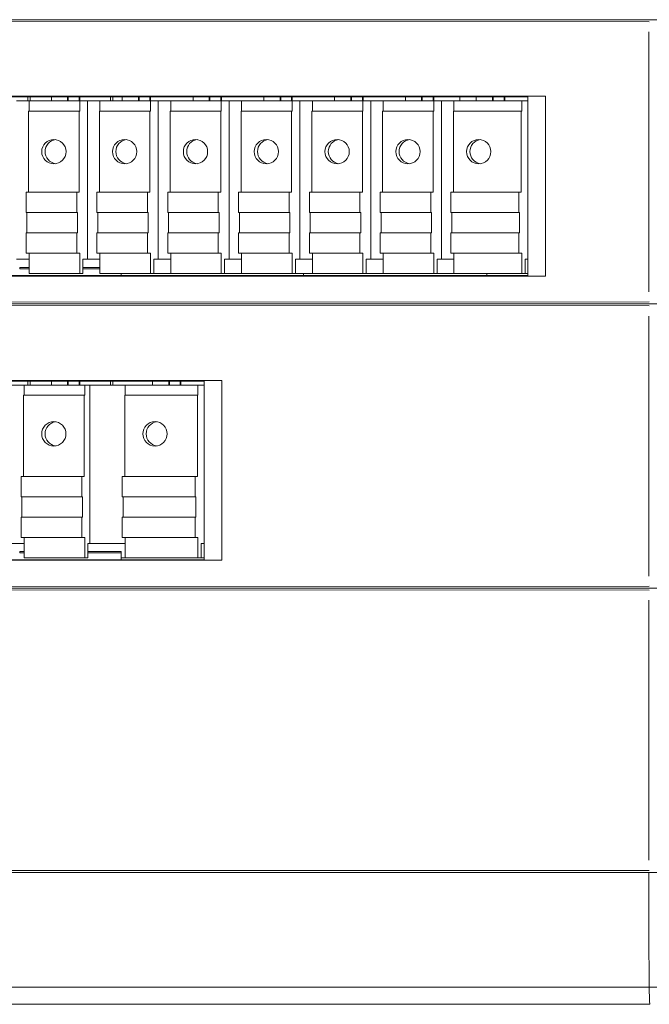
# Model space of a CAD drawing. Header units: millimetres. Extents: x 0 to 1371, y 0 to 297.
# Tile 5 of 9: x 116 to 148, y 184 to 232. Entities that reach past the tile are written whole.
import ezdxf

# ---------------------------------------------------------------- set-up
doc = ezdxf.new("R2010")
doc.units = ezdxf.units.MM
doc.layers.add('1', color=7, linetype='Continuous', true_color=0xffffff)

msp = doc.modelspace()

# ---------------------------------------------------------------- linework, layer by layer
at = {"layer": '1', "color": 7, "linetype": 'Continuous', "lineweight": 18}
for p, q in [((163.983, 232.03), (74.483, 232.03)), ((147.499, 231.93), (75.915, 231.961)), ((147.483, 231.433), (147.483, 218.627)), ((80.097, 228.259), (142.391, 228.259)), ((141.516, 228.233), (81.094, 228.233)), ((116.336, 228.031), (116.95, 228.031)), ((116.883, 228.031), (116.883, 228.233)), ((119.442, 228.031), (116.95, 228.031)), ((116.95, 227.531), (116.95, 228.031)), ((117.003, 228.233), (117.005, 228.031)), ((118.049, 228.031), (118.049, 228.233)), ((118.847, 228.031), (118.847, 228.233)), ((118.879, 228.031), (118.879, 228.233)), ((119.416, 228.031), (119.416, 228.233)), ((119.442, 228.031), (119.824, 228.031)), ((119.442, 227.531), (119.442, 228.031)), ((119.449, 228.031), (119.449, 228.233)), ((119.824, 228.031), (120.438, 228.031)), ((119.824, 228.031), (119.824, 220.231)), ((120.438, 227.531), (120.438, 228.031)), ((122.93, 228.031), (120.438, 228.031)), ((120.961, 228.031), (120.963, 228.233)), ((121.083, 228.233), (121.083, 228.031)), ((121.538, 228.031), (121.538, 228.233)), ((122.335, 228.031), (122.335, 228.233)), ((122.368, 228.031), (122.368, 228.233)), ((122.905, 228.031), (122.905, 228.233)), ((122.93, 228.031), (123.313, 228.031)), ((122.93, 227.531), (122.93, 228.031)), ((122.937, 228.031), (122.937, 228.233)), ((123.313, 228.031), (123.927, 228.031)), ((123.313, 228.031), (123.313, 220.231)), ((123.927, 227.531), (123.927, 228.031)), ((126.419, 228.031), (123.927, 228.031)), ((125.026, 228.031), (125.026, 228.233)), ((125.824, 228.031), (125.824, 228.233)), ((125.856, 228.031), (125.856, 228.233)), ((126.393, 228.031), (126.393, 228.233)), ((126.419, 228.031), (126.801, 228.031)), ((126.419, 227.531), (126.419, 228.031)), ((126.426, 228.031), (126.426, 228.233)), ((126.801, 228.031), (127.415, 228.031)), ((126.801, 228.031), (126.801, 220.231)), ((127.415, 227.531), (127.415, 228.031)), ((129.907, 228.031), (127.415, 228.031)), ((128.515, 228.031), (128.515, 228.233)), ((129.312, 228.031), (129.312, 228.233)), ((129.345, 228.031), (129.345, 228.233)), ((129.881, 228.031), (129.881, 228.233)), ((129.907, 228.031), (130.289, 228.031)), ((129.907, 227.531), (129.907, 228.031)), ((129.914, 228.031), (129.914, 228.233)), ((130.289, 228.031), (130.904, 228.031)), ((130.289, 228.031), (130.289, 220.231)), ((130.904, 227.531), (130.904, 228.031)), ((133.395, 228.031), (130.904, 228.031)), ((132.003, 228.031), (132.003, 228.233)), ((132.8, 228.031), (132.8, 228.233)), ((132.833, 228.031), (132.833, 228.233)), ((133.37, 228.031), (133.37, 228.233)), ((133.395, 228.031), (133.778, 228.031)), ((133.395, 227.531), (133.395, 228.031)), ((133.402, 228.031), (133.402, 228.233)), ((133.778, 228.031), (134.392, 228.031)), ((133.778, 228.031), (133.778, 220.231)), ((134.392, 227.531), (134.392, 228.031)), ((136.884, 228.031), (134.392, 228.031)), ((135.491, 228.031), (135.491, 228.233)), ((136.289, 228.031), (136.289, 228.233)), ((136.321, 228.031), (136.321, 228.233)), ((136.858, 228.031), (136.858, 228.233)), ((136.884, 228.031), (137.266, 228.031)), ((136.884, 227.531), (136.884, 228.031)), ((136.891, 228.031), (136.891, 228.233)), ((137.266, 228.031), (137.88, 228.031)), ((137.266, 228.031), (137.266, 220.231)), ((137.88, 227.531), (137.88, 228.031)), ((141.219, 228.031), (137.88, 228.031)), ((138.172, 228.233), (138.174, 228.03)), ((138.98, 228.031), (138.98, 228.233)), ((139.777, 228.031), (139.777, 228.233)), ((139.81, 228.031), (139.81, 228.233)), ((140.347, 228.031), (140.347, 228.233)), ((140.379, 228.031), (140.379, 228.233)), ((141.516, 228.031), (141.219, 228.031)), ((141.219, 227.531), (141.219, 228.031)), ((141.516, 228.233), (141.526, 228.242)), ((141.516, 228.233), (141.516, 219.43)), ((142.391, 228.259), (141.526, 228.242)), ((141.526, 219.42), (141.526, 228.242)), ((142.391, 219.404), (142.391, 228.259)), ((116.926, 223.531), (116.926, 227.531)), ((119.417, 227.531), (116.926, 227.531)), ((119.417, 227.531), (119.442, 227.531)), ((119.417, 223.531), (119.417, 227.531)), ((120.414, 223.531), (120.414, 227.531)), ((122.906, 227.531), (120.414, 227.531)), ((122.906, 227.531), (122.93, 227.531)), ((122.906, 223.531), (122.906, 227.531)), ((123.902, 223.531), (123.902, 227.531)), ((126.394, 227.531), (123.902, 227.531)), ((126.394, 227.531), (126.419, 227.531)), ((126.394, 223.531), (126.394, 227.531)), ((127.391, 223.531), (127.391, 227.531)), ((129.883, 227.531), (127.391, 227.531)), ((129.883, 227.531), (129.907, 227.531)), ((129.883, 223.531), (129.883, 227.531)), ((130.879, 223.531), (130.879, 227.531)), ((133.371, 227.531), (130.879, 227.531)), ((133.371, 227.531), (133.395, 227.531)), ((133.371, 223.531), (133.371, 227.531)), ((134.368, 223.531), (134.368, 227.531)), ((136.859, 227.531), (134.368, 227.531)), ((136.859, 227.531), (136.884, 227.531)), ((136.859, 223.531), (136.859, 227.531)), ((137.856, 223.531), (137.856, 227.531)), ((141.195, 227.531), (137.856, 227.531)), ((141.195, 227.531), (141.219, 227.531)), ((141.195, 223.531), (141.195, 227.531)), ((116.804, 222.531), (116.804, 223.531)), ((116.804, 223.531), (119.295, 223.531)), ((119.295, 223.531), (119.417, 223.531)), ((119.295, 222.531), (119.295, 223.531)), ((120.292, 222.531), (120.292, 223.531)), ((120.292, 223.531), (122.784, 223.531)), ((122.784, 223.531), (122.906, 223.531)), ((122.784, 222.531), (122.784, 223.531)), ((123.78, 222.531), (123.78, 223.531)), ((123.78, 223.531), (126.272, 223.531)), ((126.272, 223.531), (126.394, 223.531)), ((126.272, 222.531), (126.272, 223.531)), ((127.269, 222.531), (127.269, 223.531)), ((127.269, 223.531), (129.76, 223.531)), ((129.76, 223.531), (129.883, 223.531)), ((129.76, 222.531), (129.76, 223.531)), ((130.757, 222.531), (130.757, 223.531)), ((130.757, 223.531), (133.249, 223.531)), ((133.249, 223.531), (133.371, 223.531)), ((133.249, 222.531), (133.249, 223.531)), ((134.246, 222.531), (134.246, 223.531)), ((134.246, 223.531), (136.737, 223.531)), ((136.737, 223.531), (136.859, 223.531)), ((136.737, 222.531), (136.737, 223.531)), ((137.734, 222.531), (137.734, 223.531)), ((137.734, 223.531), (141.073, 223.531)), ((141.073, 223.531), (141.195, 223.531)), ((141.073, 222.531), (141.073, 223.531)), ((116.804, 222.531), (119.295, 222.531)), ((116.844, 221.531), (116.844, 222.531)), ((119.336, 222.531), (119.295, 222.531)), ((119.336, 221.531), (119.336, 222.531)), ((120.292, 222.531), (122.784, 222.531)), ((120.333, 221.531), (120.333, 222.531)), ((122.824, 222.531), (122.784, 222.531)), ((122.824, 221.531), (122.824, 222.531)), ((123.78, 222.531), (126.272, 222.531)), ((123.821, 221.531), (123.821, 222.531)), ((126.313, 222.531), (126.272, 222.531)), ((126.313, 221.531), (126.313, 222.531)), ((127.269, 222.531), (129.76, 222.531)), ((127.309, 221.531), (127.309, 222.531)), ((129.801, 222.531), (129.76, 222.531)), ((129.801, 221.531), (129.801, 222.531)), ((130.757, 222.531), (133.249, 222.531)), ((130.798, 221.531), (130.798, 222.531)), ((133.29, 222.531), (133.249, 222.531)), ((133.29, 221.531), (133.29, 222.531)), ((134.246, 222.531), (136.737, 222.531)), ((134.286, 221.531), (134.286, 222.531)), ((136.778, 222.531), (136.737, 222.531)), ((136.778, 221.531), (136.778, 222.531)), ((137.734, 222.531), (141.073, 222.531)), ((137.775, 221.531), (137.775, 222.531)), ((141.114, 222.531), (141.073, 222.531)), ((141.114, 221.531), (141.114, 222.531)), ((116.804, 220.531), (116.804, 221.531)), ((116.804, 221.531), (119.295, 221.531)), ((119.295, 221.531), (119.336, 221.531)), ((119.295, 220.531), (119.295, 221.531)), ((120.292, 220.531), (120.292, 221.531)), ((120.292, 221.531), (122.784, 221.531)), ((122.784, 221.531), (122.824, 221.531)), ((122.784, 220.531), (122.784, 221.531)), ((123.78, 220.531), (123.78, 221.531)), ((123.78, 221.531), (126.272, 221.531)), ((126.272, 221.531), (126.313, 221.531)), ((126.272, 220.531), (126.272, 221.531)), ((127.269, 220.531), (127.269, 221.531)), ((127.269, 221.531), (129.76, 221.531)), ((129.76, 221.531), (129.801, 221.531)), ((129.76, 220.531), (129.76, 221.531)), ((130.757, 220.531), (130.757, 221.531)), ((130.757, 221.531), (133.249, 221.531)), ((133.249, 221.531), (133.29, 221.531)), ((133.249, 220.531), (133.249, 221.531)), ((134.246, 220.531), (134.246, 221.531)), ((134.246, 221.531), (136.737, 221.531)), ((136.737, 221.531), (136.778, 221.531)), ((136.737, 220.531), (136.737, 221.531)), ((137.734, 220.531), (137.734, 221.531)), ((137.734, 221.531), (141.073, 221.531)), ((141.073, 221.531), (141.114, 221.531)), ((141.073, 220.531), (141.073, 221.531)), ((116.336, 220.231), (116.95, 220.231)), ((116.804, 220.531), (119.295, 220.531)), ((116.95, 219.531), (116.95, 220.531)), ((119.442, 220.531), (119.295, 220.531)), ((119.442, 219.531), (119.442, 220.531)), ((119.604, 220.231), (119.604, 219.531)), ((119.604, 220.231), (119.824, 220.231)), ((119.824, 220.231), (120.438, 220.231)), ((120.292, 220.531), (122.784, 220.531)), ((120.438, 219.531), (120.438, 220.531)), ((122.93, 220.531), (122.784, 220.531)), ((122.93, 219.531), (122.93, 220.531)), ((123.093, 220.231), (123.093, 219.531)), ((123.093, 220.231), (123.313, 220.231)), ((123.313, 220.231), (123.927, 220.231)), ((123.78, 220.531), (126.272, 220.531)), ((123.927, 219.531), (123.927, 220.531)), ((126.419, 220.531), (126.272, 220.531)), ((126.419, 219.531), (126.419, 220.531)), ((126.581, 220.231), (126.581, 219.531)), ((126.581, 220.231), (126.801, 220.231)), ((126.801, 220.231), (127.415, 220.231)), ((127.269, 220.531), (129.76, 220.531)), ((127.415, 219.531), (127.415, 220.531)), ((129.907, 220.531), (129.76, 220.531)), ((129.907, 219.531), (129.907, 220.531)), ((130.07, 220.231), (130.07, 219.531)), ((130.07, 220.231), (130.289, 220.231)), ((130.289, 220.231), (130.904, 220.231)), ((130.757, 220.531), (133.249, 220.531)), ((130.904, 219.531), (130.904, 220.531)), ((133.395, 220.531), (133.249, 220.531)), ((133.395, 219.531), (133.395, 220.531)), ((133.558, 220.231), (133.558, 219.531)), ((133.558, 220.231), (133.778, 220.231)), ((133.778, 220.231), (134.392, 220.231)), ((134.246, 220.531), (136.737, 220.531)), ((134.392, 219.531), (134.392, 220.531)), ((136.884, 220.531), (136.737, 220.531)), ((136.884, 219.531), (136.884, 220.531)), ((137.046, 220.231), (137.046, 219.531)), ((137.046, 220.231), (137.266, 220.231)), ((137.266, 220.231), (137.88, 220.231)), ((137.734, 220.531), (141.073, 220.531)), ((137.88, 219.531), (137.88, 220.531)), ((141.219, 220.531), (141.073, 220.531)), ((141.219, 219.531), (141.219, 220.531)), ((141.382, 220.231), (141.382, 219.531)), ((141.516, 220.231), (141.382, 220.231)), ((116.488, 219.83), (116.487, 219.762)), ((116.487, 219.762), (116.95, 219.762)), ((116.488, 219.83), (116.95, 219.83)), ((119.604, 219.83), (120.438, 219.83)), ((119.604, 219.762), (120.438, 219.762)), ((142.391, 219.404), (80.097, 219.404)), ((81.094, 219.43), (141.516, 219.43)), ((119.442, 219.531), (116.95, 219.531)), ((119.604, 219.531), (119.442, 219.531)), ((122.93, 219.531), (120.438, 219.531)), ((121.483, 219.53), (121.481, 219.43)), ((121.483, 219.531), (121.483, 219.53)), ((121.483, 219.53), (130.467, 219.53)), ((123.093, 219.531), (122.93, 219.531)), ((126.419, 219.531), (123.927, 219.531)), ((126.581, 219.531), (126.419, 219.531)), ((129.907, 219.531), (127.415, 219.531)), ((130.07, 219.531), (129.907, 219.531)), ((139.499, 219.53), (130.467, 219.53)), ((130.469, 219.43), (130.467, 219.53)), ((133.395, 219.531), (130.904, 219.531)), ((131.896, 219.53), (131.896, 219.531)), ((133.558, 219.531), (133.395, 219.531)), ((136.884, 219.531), (134.392, 219.531)), ((137.046, 219.531), (136.884, 219.531)), ((141.219, 219.531), (137.88, 219.531)), ((138.246, 219.531), (138.246, 219.53)), ((139.497, 219.43), (139.499, 219.53)), ((139.499, 219.53), (141.516, 219.53)), ((139.72, 219.531), (139.72, 219.53)), ((141.382, 219.531), (141.219, 219.531)), ((141.526, 219.42), (141.516, 219.43)), ((141.526, 219.42), (142.391, 219.404)), ((73.983, 218.03), (163.983, 218.03)), ((74.483, 218.03), (163.483, 218.03)), ((163.483, 218.03), (74.483, 218.03)), ((75.915, 218.099), (147.499, 218.129)), ((147.499, 217.93), (75.915, 217.961)), ((147.503, 217.933), (75.92, 217.963)), ((147.483, 217.433), (147.483, 204.627)), ((79.913, 214.256), (126.443, 214.256)), ((125.568, 214.23), (80.994, 214.23)), ((114.967, 214.03), (116.699, 214.03)), ((116.7, 213.53), (116.7, 214.03)), ((119.69, 214.03), (116.7, 214.03)), ((116.883, 214.03), (116.883, 214.23)), ((117.003, 214.23), (117.005, 214.03)), ((118.048, 214.03), (118.048, 214.23)), ((118.845, 214.03), (118.845, 214.23)), ((118.878, 214.03), (118.878, 214.23)), ((119.415, 214.03), (119.415, 214.23)), ((119.448, 214.03), (119.448, 214.23)), ((119.69, 214.03), (119.95, 214.03)), ((119.69, 213.53), (119.69, 214.03)), ((119.95, 214.03), (121.683, 214.03)), ((119.95, 214.03), (119.95, 206.23)), ((120.961, 214.03), (120.963, 214.23)), ((121.083, 214.23), (121.083, 214.03)), ((121.683, 213.53), (121.683, 214.03)), ((125.271, 214.03), (121.683, 214.03)), ((123.032, 214.03), (123.032, 214.23)), ((123.829, 214.03), (123.829, 214.23)), ((123.861, 214.03), (123.861, 214.23)), ((124.398, 214.03), (124.398, 214.23)), ((124.431, 214.03), (124.431, 214.23)), ((125.568, 214.03), (125.271, 214.03)), ((125.271, 213.53), (125.271, 214.03)), ((125.568, 214.23), (125.578, 214.24)), ((125.568, 214.23), (125.568, 205.43)), ((126.443, 214.256), (125.578, 214.24)), ((125.578, 205.42), (125.578, 214.24)), ((126.443, 205.404), (126.443, 214.256)), ((116.675, 209.53), (116.675, 213.53)), ((119.665, 213.53), (116.675, 213.53)), ((119.665, 213.53), (119.69, 213.53)), ((119.665, 209.53), (119.665, 213.53)), ((121.659, 209.53), (121.659, 213.53)), ((125.247, 213.53), (121.659, 213.53)), ((125.247, 213.53), (125.271, 213.53)), ((125.247, 209.53), (125.247, 213.53)), ((116.553, 209.53), (119.543, 209.53)), ((116.553, 208.53), (116.553, 209.53)), ((119.543, 209.53), (119.665, 209.53)), ((119.543, 208.53), (119.543, 209.53)), ((121.536, 208.53), (121.536, 209.53)), ((121.536, 209.53), (125.125, 209.53)), ((125.125, 209.53), (125.247, 209.53)), ((125.125, 208.53), (125.125, 209.53)), ((116.553, 208.53), (119.543, 208.53)), ((116.594, 207.53), (116.594, 208.53)), ((119.584, 208.53), (119.543, 208.53)), ((119.584, 207.53), (119.584, 208.53)), ((121.536, 208.53), (125.125, 208.53)), ((121.577, 207.53), (121.577, 208.53)), ((125.165, 208.53), (125.125, 208.53)), ((125.165, 207.53), (125.165, 208.53)), ((116.553, 207.53), (119.543, 207.53)), ((116.553, 206.53), (116.553, 207.53)), ((119.543, 207.53), (119.584, 207.53)), ((119.543, 206.53), (119.543, 207.53)), ((121.536, 206.53), (121.536, 207.53)), ((121.536, 207.53), (125.125, 207.53)), ((125.125, 207.53), (125.165, 207.53)), ((125.125, 206.53), (125.125, 207.53)), ((114.967, 206.23), (116.699, 206.23)), ((116.553, 206.53), (119.543, 206.53)), ((116.7, 205.53), (116.7, 206.53)), ((119.69, 206.53), (119.543, 206.53)), ((119.69, 205.53), (119.69, 206.53)), ((119.852, 206.23), (119.852, 205.53)), ((119.852, 206.23), (119.95, 206.23)), ((119.95, 206.23), (121.683, 206.23)), ((121.536, 206.53), (125.125, 206.53)), ((121.683, 205.53), (121.683, 206.53)), ((125.271, 206.53), (125.125, 206.53)), ((125.271, 205.53), (125.271, 206.53)), ((125.434, 206.23), (125.434, 205.53)), ((125.568, 206.23), (125.434, 206.23)), ((116.488, 205.83), (116.487, 205.762)), ((116.487, 205.762), (116.7, 205.762)), ((116.488, 205.83), (116.7, 205.83)), ((119.852, 205.83), (121.478, 205.83)), ((119.852, 205.762), (121.479, 205.762)), ((121.478, 205.83), (121.479, 205.762)), ((121.479, 205.762), (121.483, 205.53)), ((126.443, 205.404), (79.913, 205.404)), ((80.994, 205.43), (125.568, 205.43)), ((119.69, 205.53), (116.7, 205.53)), ((119.852, 205.53), (119.69, 205.53)), ((121.483, 205.53), (121.481, 205.43)), ((121.483, 205.53), (125.568, 205.53)), ((125.271, 205.53), (121.683, 205.53)), ((125.434, 205.53), (125.271, 205.53)), ((125.578, 205.42), (125.568, 205.43)), ((125.578, 205.42), (126.443, 205.404)), ((73.983, 204.03), (163.983, 204.03)), ((163.983, 204.03), (74.483, 204.03)), ((74.483, 204.03), (163.483, 204.03)), ((75.915, 204.099), (147.499, 204.129)), ((147.499, 203.93), (75.915, 203.961)), ((147.483, 203.433), (147.483, 190.627)), ((75.915, 190.099), (147.499, 190.129)), ((147.482, 190.03), (75.82, 190.03)), ((163.483, 190.03), (147.482, 190.03)), ((78.817, 184.382), (147.49, 184.382)), ((147.49, 184.382), (159.148, 184.382)), ((80.579, 183.53), (147.524, 183.53))]:
    msp.add_line(p, q, dxfattribs=at)
for centre in [(118.171, 225.531), (121.66, 225.531), (125.148, 225.531), (128.637, 225.531), (132.125, 225.531), (135.613, 225.531), (139.102, 225.531), (118.17, 211.63), (123.154, 211.63)]:
    msp.add_ellipse(centre, major_axis=(0, -0.6), ratio=0.996685, dxfattribs=at)
for centre in [(118.334, 225.531), (121.823, 225.531), (125.311, 225.531), (128.799, 225.531), (132.288, 225.531), (135.776, 225.531), (139.265, 225.531), (118.333, 211.63), (123.316, 211.63)]:
    msp.add_ellipse(centre, major_axis=(0, 0.6), ratio=0.996685, start_param=0.136561, end_param=3.005031, dxfattribs=at)
for points in [[(147.49, 184.382), (147.482, 190.03)], [(147.524, 183.53), (147.49, 184.382)]]:
    msp.add_open_spline(points, degree=1, dxfattribs=at)

doc.saveas('drawing.dxf')
